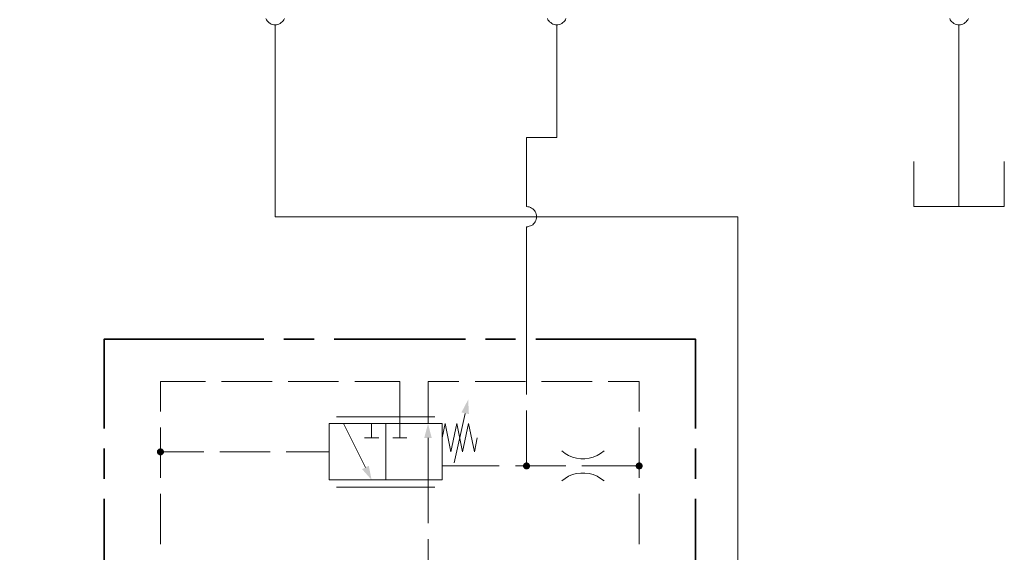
# Model space of a CAD drawing. Header units: millimetres. Extents: x 0 to 203, y 0 to 47.
# Tile 120 of 196: x 145.45 to 149.3, y 9.95 to 12.03. Entities that reach past the tile are written whole.
import ezdxf

# ---------------------------------------------------------------- set-up
doc = ezdxf.new("R2010")
doc.units = ezdxf.units.MM
doc.layers.add('PDF_Geomertry', color=7, linetype='Continuous')
doc.layers.add('PDF_Solid Fills', color=7, linetype='Continuous')

msp = doc.modelspace()

# ---------------------------------------------------------------- hatches: boundary and pattern name
at = {"layer": 'PDF_Solid Fills', "transparency": 33554559}
for points in [[(146.0018, 10.3396), (145.9902, 10.3465), (145.9907, 10.3479)], [(146.0018, 10.3396), (145.9907, 10.3479), (145.9921, 10.3493)], [(146.0018, 10.3396), (145.9921, 10.3493), (145.9935, 10.3507)], [(146.0018, 10.3396), (145.9935, 10.3507), (145.9949, 10.3512)], [(146.0018, 10.3396), (145.9949, 10.3512), (145.9963, 10.3526)], [(146.0018, 10.3396), (145.9963, 10.3526), (145.9985, 10.3526)], [(146.0018, 10.3396), (145.9985, 10.3526), (145.9999, 10.3535)], [(146.0018, 10.3396), (145.9999, 10.3535), (146.0018, 10.3535)], [(146.0018, 10.3396), (146.0032, 10.3535), (146.0054, 10.3526)], [(146.0018, 10.3396), (146.0018, 10.3535), (146.0032, 10.3535)], [(146.0018, 10.3396), (146.0068, 10.3526), (146.0088, 10.3512)], [(146.0018, 10.3396), (146.0054, 10.3526), (146.0068, 10.3526)], [(146.0018, 10.3396), (146.0088, 10.3512), (146.0102, 10.3507)], [(146.0018, 10.3396), (146.0102, 10.3507), (146.0115, 10.3493)], [(146.0018, 10.3396), (146.0115, 10.3493), (146.0124, 10.3479)], [(146.0018, 10.3396), (146.0124, 10.3479), (146.0138, 10.3465)], [(146.0018, 10.3396), (145.9879, 10.3415), (145.9888, 10.3429)], [(146.0018, 10.3396), (145.9879, 10.3396), (145.9879, 10.3415)], [(146.0018, 10.3396), (145.9879, 10.3382), (145.9879, 10.3396)], [(146.0018, 10.3396), (145.9888, 10.336), (145.9879, 10.3382)], [(146.0018, 10.3396), (145.9888, 10.3451), (145.9902, 10.3465)], [(146.0018, 10.3396), (145.9888, 10.3429), (145.9888, 10.3451)], [(146.0018, 10.3396), (145.9888, 10.3346), (145.9888, 10.336)], [(146.0018, 10.3396), (145.9902, 10.3326), (145.9888, 10.3346)], [(146.0018, 10.3396), (145.9907, 10.3312), (145.9902, 10.3326)], [(146.0018, 10.3396), (145.9921, 10.3299), (145.9907, 10.3312)], [(146.0018, 10.3396), (145.9935, 10.329), (145.9921, 10.3299)], [(146.0018, 10.3396), (145.9949, 10.3276), (145.9935, 10.329)], [(146.0018, 10.3396), (145.9963, 10.3271), (145.9949, 10.3276)], [(146.0018, 10.3396), (145.9985, 10.3263), (145.9963, 10.3271)], [(146.0018, 10.3396), (145.9999, 10.3263), (145.9985, 10.3263)], [(146.0018, 10.3396), (146.0018, 10.3257), (145.9999, 10.3263)], [(146.0018, 10.3396), (146.0138, 10.3465), (146.0143, 10.3451)], [(146.0018, 10.3396), (146.0143, 10.3451), (146.0152, 10.3429)], [(146.0018, 10.3396), (146.0152, 10.3429), (146.0152, 10.3415)], [(146.0018, 10.3396), (146.0152, 10.3415), (146.0157, 10.3396)], [(146.0018, 10.3396), (146.0032, 10.3263), (146.0018, 10.3257)], [(146.0018, 10.3396), (146.0054, 10.3263), (146.0032, 10.3263)], [(146.0018, 10.3396), (146.0068, 10.3271), (146.0054, 10.3263)], [(146.0018, 10.3396), (146.0088, 10.3276), (146.0068, 10.3271)], [(146.0018, 10.3396), (146.0102, 10.329), (146.0088, 10.3276)], [(146.0018, 10.3396), (146.0115, 10.3299), (146.0102, 10.329)], [(146.0018, 10.3396), (146.0124, 10.3312), (146.0115, 10.3299)], [(146.0018, 10.3396), (146.0138, 10.3326), (146.0124, 10.3312)], [(146.0018, 10.3396), (146.0143, 10.3346), (146.0138, 10.3326)], [(146.0018, 10.3396), (146.0152, 10.336), (146.0143, 10.3346)], [(146.0018, 10.3396), (146.0152, 10.3382), (146.0152, 10.336)], [(146.0018, 10.3396), (146.0157, 10.3396), (146.0152, 10.3382)], [(147.4318, 10.2846), (147.4179, 10.2846), (147.4185, 10.2868)], [(147.4318, 10.2846), (147.4179, 10.2846), (147.4185, 10.2868)], [(147.4318, 10.2846), (147.4185, 10.2826), (147.4179, 10.2846)], [(147.4318, 10.2846), (147.4185, 10.2826), (147.4179, 10.2846)], [(147.4318, 10.2846), (147.4185, 10.2882), (147.4193, 10.2901)], [(147.4318, 10.2846), (147.4185, 10.2882), (147.4193, 10.2901)], [(147.4318, 10.2846), (147.4185, 10.2868), (147.4185, 10.2882)], [(147.4318, 10.2846), (147.4185, 10.2868), (147.4185, 10.2882)], [(147.4318, 10.2846), (147.4185, 10.2813), (147.4185, 10.2826)], [(147.4318, 10.2846), (147.4193, 10.279), (147.4185, 10.2813)], [(147.4318, 10.2846), (147.4185, 10.2813), (147.4185, 10.2826)], [(147.4318, 10.2846), (147.4193, 10.279), (147.4185, 10.2813)], [(147.4318, 10.2846), (147.4193, 10.2901), (147.4199, 10.2915)], [(147.4318, 10.2846), (147.4193, 10.2901), (147.4199, 10.2915)], [(147.4318, 10.2846), (147.4199, 10.2776), (147.4193, 10.279)], [(147.4318, 10.2846), (147.4199, 10.2776), (147.4193, 10.279)], [(147.4318, 10.2846), (147.4199, 10.2915), (147.4213, 10.2929)], [(147.4318, 10.2846), (147.4199, 10.2915), (147.4213, 10.2929)], [(147.4318, 10.2846), (147.4213, 10.2763), (147.4199, 10.2776)], [(147.4318, 10.2846), (147.4213, 10.2763), (147.4199, 10.2776)], [(147.4318, 10.2846), (147.4213, 10.2929), (147.4221, 10.2943)], [(147.4318, 10.2846), (147.4213, 10.2929), (147.4221, 10.2943)], [(147.4318, 10.2846), (147.4221, 10.2749), (147.4213, 10.2763)], [(147.4318, 10.2846), (147.4221, 10.2749), (147.4213, 10.2763)], [(147.4318, 10.2846), (147.4221, 10.2943), (147.4235, 10.2957)], [(147.4318, 10.2846), (147.4221, 10.2943), (147.4235, 10.2957)], [(147.4318, 10.2846), (147.4235, 10.2735), (147.4221, 10.2749)], [(147.4318, 10.2846), (147.4235, 10.2735), (147.4221, 10.2749)], [(147.4318, 10.2846), (147.4235, 10.2957), (147.4249, 10.2965)], [(147.4318, 10.2846), (147.4235, 10.2957), (147.4249, 10.2965)], [(147.4318, 10.2846), (147.4249, 10.2729), (147.4235, 10.2735)], [(147.4318, 10.2846), (147.4249, 10.2729), (147.4235, 10.2735)], [(147.4318, 10.2846), (147.4249, 10.2965), (147.4268, 10.2971)], [(147.4318, 10.2846), (147.4249, 10.2965), (147.4268, 10.2971)], [(147.4318, 10.2846), (147.4268, 10.2721), (147.4249, 10.2729)], [(147.4318, 10.2846), (147.4268, 10.2721), (147.4249, 10.2729)], [(147.4318, 10.2846), (147.4268, 10.2971), (147.4282, 10.2979)], [(147.4318, 10.2846), (147.4268, 10.2971), (147.4282, 10.2979)], [(147.4318, 10.2846), (147.4282, 10.2715), (147.4268, 10.2721)], [(147.4318, 10.2846), (147.4282, 10.2715), (147.4268, 10.2721)], [(147.4318, 10.2846), (147.4282, 10.2979), (147.4304, 10.2985)], [(147.4318, 10.2846), (147.4282, 10.2979), (147.4304, 10.2985)], [(147.4318, 10.2846), (147.4304, 10.2707), (147.4282, 10.2715)], [(147.4318, 10.2846), (147.4304, 10.2707), (147.4282, 10.2715)], [(147.4318, 10.2846), (147.4304, 10.2985), (147.4318, 10.2985)], [(147.4318, 10.2846), (147.4304, 10.2985), (147.4318, 10.2985)], [(147.4318, 10.2846), (147.4318, 10.2707), (147.4304, 10.2707)], [(147.4318, 10.2846), (147.4318, 10.2707), (147.4304, 10.2707)], [(147.4318, 10.2846), (147.4338, 10.2985), (147.4352, 10.2979)], [(147.4318, 10.2846), (147.4318, 10.2985), (147.4338, 10.2985)], [(147.4318, 10.2846), (147.4338, 10.2985), (147.4352, 10.2979)], [(147.4318, 10.2846), (147.4318, 10.2985), (147.4338, 10.2985)], [(147.4318, 10.2846), (147.4352, 10.2979), (147.4374, 10.2971)], [(147.4318, 10.2846), (147.4352, 10.2979), (147.4374, 10.2971)], [(147.4318, 10.2846), (147.4374, 10.2971), (147.4388, 10.2965)], [(147.4318, 10.2846), (147.4374, 10.2971), (147.4388, 10.2965)], [(147.4318, 10.2846), (147.4388, 10.2965), (147.4402, 10.2957)], [(147.4318, 10.2846), (147.4388, 10.2965), (147.4402, 10.2957)], [(147.4318, 10.2846), (147.4402, 10.2957), (147.4415, 10.2943)], [(147.4318, 10.2846), (147.4402, 10.2957), (147.4415, 10.2943)], [(147.4318, 10.2846), (147.4415, 10.2943), (147.4429, 10.2929)], [(147.4318, 10.2846), (147.4415, 10.2943), (147.4429, 10.2929)], [(147.4318, 10.2846), (147.4429, 10.2929), (147.4435, 10.2915)], [(147.4318, 10.2846), (147.4429, 10.2929), (147.4435, 10.2915)], [(147.4318, 10.2846), (147.4435, 10.2915), (147.4449, 10.2901)], [(147.4318, 10.2846), (147.4435, 10.2915), (147.4449, 10.2901)], [(147.4318, 10.2846), (147.4449, 10.2901), (147.4449, 10.2882)], [(147.4318, 10.2846), (147.4449, 10.2901), (147.4449, 10.2882)], [(147.4318, 10.2846), (147.4449, 10.2882), (147.4457, 10.2868)], [(147.4318, 10.2846), (147.4449, 10.2882), (147.4457, 10.2868)], [(147.4318, 10.2846), (147.4457, 10.2868), (147.4457, 10.2846)], [(147.4318, 10.2846), (147.4457, 10.2868), (147.4457, 10.2846)], [(147.4318, 10.2846), (147.4338, 10.2707), (147.4318, 10.2707)], [(147.4318, 10.2846), (147.4352, 10.2715), (147.4338, 10.2707)], [(147.4318, 10.2846), (147.4374, 10.2721), (147.4352, 10.2715)], [(147.4318, 10.2846), (147.4388, 10.2729), (147.4374, 10.2721)], [(147.4318, 10.2846), (147.4402, 10.2735), (147.4388, 10.2729)], [(147.4318, 10.2846), (147.4415, 10.2749), (147.4402, 10.2735)], [(147.4318, 10.2846), (147.4429, 10.2763), (147.4415, 10.2749)], [(147.4318, 10.2846), (147.4435, 10.2776), (147.4429, 10.2763)], [(147.4318, 10.2846), (147.4449, 10.279), (147.4435, 10.2776)], [(147.4318, 10.2846), (147.4449, 10.2813), (147.4449, 10.279)], [(147.4318, 10.2846), (147.4457, 10.2826), (147.4449, 10.2813)], [(147.4318, 10.2846), (147.4457, 10.2846), (147.4457, 10.2826)], [(147.4318, 10.2846), (147.4338, 10.2707), (147.4318, 10.2707)], [(147.4318, 10.2846), (147.4352, 10.2715), (147.4338, 10.2707)], [(147.4318, 10.2846), (147.4374, 10.2721), (147.4352, 10.2715)], [(147.4318, 10.2846), (147.4388, 10.2729), (147.4374, 10.2721)], [(147.4318, 10.2846), (147.4402, 10.2735), (147.4388, 10.2729)], [(147.4318, 10.2846), (147.4415, 10.2749), (147.4402, 10.2735)], [(147.4318, 10.2846), (147.4429, 10.2763), (147.4415, 10.2749)], [(147.4318, 10.2846), (147.4435, 10.2776), (147.4429, 10.2763)], [(147.4318, 10.2846), (147.4449, 10.279), (147.4435, 10.2776)], [(147.4318, 10.2846), (147.4449, 10.2813), (147.4449, 10.279)], [(147.4318, 10.2846), (147.4457, 10.2826), (147.4449, 10.2813)], [(147.4318, 10.2846), (147.4457, 10.2846), (147.4457, 10.2826)], [(147.8721, 10.2846), (147.8582, 10.2868), (147.8588, 10.2882)], [(147.8721, 10.2846), (147.8582, 10.2868), (147.8588, 10.2882)], [(147.8721, 10.2846), (147.8582, 10.2846), (147.8582, 10.2868)], [(147.8721, 10.2846), (147.8582, 10.2846), (147.8582, 10.2868)], [(147.8721, 10.2846), (147.8582, 10.2826), (147.8582, 10.2846)], [(147.8721, 10.2846), (147.8588, 10.2813), (147.8582, 10.2826)], [(147.8721, 10.2846), (147.8582, 10.2826), (147.8582, 10.2846)], [(147.8721, 10.2846), (147.8588, 10.2813), (147.8582, 10.2826)], [(147.8721, 10.2846), (147.8588, 10.2882), (147.8596, 10.2901)], [(147.8721, 10.2846), (147.8588, 10.2882), (147.8596, 10.2901)], [(147.8721, 10.2846), (147.8596, 10.279), (147.8588, 10.2813)], [(147.8721, 10.2846), (147.8596, 10.279), (147.8588, 10.2813)], [(147.8721, 10.2846), (147.8596, 10.2901), (147.8602, 10.2915)], [(147.8721, 10.2846), (147.8596, 10.2901), (147.8602, 10.2915)], [(147.8721, 10.2846), (147.8602, 10.2776), (147.8596, 10.279)], [(147.8721, 10.2846), (147.8602, 10.2776), (147.8596, 10.279)], [(147.8721, 10.2846), (147.8602, 10.2915), (147.861, 10.2929)], [(147.8721, 10.2846), (147.8602, 10.2915), (147.861, 10.2929)], [(147.8721, 10.2846), (147.861, 10.2763), (147.8602, 10.2776)], [(147.8721, 10.2846), (147.861, 10.2763), (147.8602, 10.2776)], [(147.8721, 10.2846), (147.861, 10.2929), (147.8624, 10.2943)], [(147.8721, 10.2846), (147.861, 10.2929), (147.8624, 10.2943)], [(147.8721, 10.2846), (147.8624, 10.2749), (147.861, 10.2763)], [(147.8721, 10.2846), (147.8624, 10.2749), (147.861, 10.2763)], [(147.8721, 10.2846), (147.8624, 10.2943), (147.8638, 10.2957)], [(147.8721, 10.2846), (147.8624, 10.2943), (147.8638, 10.2957)], [(147.8721, 10.2846), (147.8638, 10.2735), (147.8624, 10.2749)], [(147.8721, 10.2846), (147.8638, 10.2735), (147.8624, 10.2749)], [(147.8721, 10.2846), (147.8638, 10.2957), (147.8652, 10.2965)], [(147.8721, 10.2846), (147.8638, 10.2957), (147.8652, 10.2965)], [(147.8721, 10.2846), (147.8652, 10.2729), (147.8638, 10.2735)], [(147.8721, 10.2846), (147.8652, 10.2729), (147.8638, 10.2735)], [(147.8721, 10.2846), (147.8652, 10.2965), (147.8665, 10.2971)], [(147.8721, 10.2846), (147.8652, 10.2965), (147.8665, 10.2971)], [(147.8721, 10.2846), (147.8665, 10.2721), (147.8652, 10.2729)], [(147.8721, 10.2846), (147.8665, 10.2721), (147.8652, 10.2729)], [(147.8721, 10.2846), (147.8665, 10.2971), (147.8685, 10.2979)], [(147.8721, 10.2846), (147.8665, 10.2971), (147.8685, 10.2979)], [(147.8721, 10.2846), (147.8685, 10.2715), (147.8665, 10.2721)], [(147.8721, 10.2846), (147.8685, 10.2715), (147.8665, 10.2721)], [(147.8721, 10.2846), (147.8685, 10.2979), (147.8699, 10.2985)], [(147.8721, 10.2846), (147.8685, 10.2979), (147.8699, 10.2985)], [(147.8721, 10.2846), (147.8699, 10.2707), (147.8685, 10.2715)], [(147.8721, 10.2846), (147.8699, 10.2707), (147.8685, 10.2715)], [(147.8721, 10.2846), (147.8699, 10.2985), (147.8721, 10.2985)], [(147.8721, 10.2846), (147.8699, 10.2985), (147.8721, 10.2985)], [(147.8721, 10.2846), (147.8721, 10.2707), (147.8699, 10.2707)], [(147.8721, 10.2846), (147.8721, 10.2707), (147.8699, 10.2707)], [(147.8721, 10.2846), (147.874, 10.2985), (147.8754, 10.2979)], [(147.8721, 10.2846), (147.8721, 10.2985), (147.874, 10.2985)], [(147.8721, 10.2846), (147.874, 10.2985), (147.8754, 10.2979)], [(147.8721, 10.2846), (147.8721, 10.2985), (147.874, 10.2985)], [(147.8721, 10.2846), (147.8754, 10.2979), (147.8777, 10.2971)], [(147.8721, 10.2846), (147.8754, 10.2979), (147.8777, 10.2971)], [(147.8721, 10.2846), (147.8777, 10.2971), (147.879, 10.2965)], [(147.8721, 10.2846), (147.8777, 10.2971), (147.879, 10.2965)], [(147.8721, 10.2846), (147.879, 10.2965), (147.8804, 10.2957)], [(147.8721, 10.2846), (147.879, 10.2965), (147.8804, 10.2957)], [(147.8721, 10.2846), (147.8804, 10.2957), (147.8818, 10.2943)], [(147.8721, 10.2846), (147.8804, 10.2957), (147.8818, 10.2943)], [(147.8721, 10.2846), (147.8818, 10.2943), (147.8832, 10.2929)], [(147.8721, 10.2846), (147.8818, 10.2943), (147.8832, 10.2929)], [(147.8721, 10.2846), (147.8832, 10.2929), (147.8838, 10.2915)], [(147.8721, 10.2846), (147.8832, 10.2929), (147.8838, 10.2915)], [(147.8721, 10.2846), (147.8838, 10.2915), (147.8846, 10.2901)], [(147.8721, 10.2846), (147.8838, 10.2915), (147.8846, 10.2901)], [(147.8721, 10.2846), (147.8846, 10.2901), (147.8852, 10.2882)], [(147.8721, 10.2846), (147.8846, 10.2901), (147.8852, 10.2882)], [(147.8721, 10.2846), (147.8852, 10.2882), (147.886, 10.2868)], [(147.8721, 10.2846), (147.8852, 10.2882), (147.886, 10.2868)], [(147.8721, 10.2846), (147.886, 10.2868), (147.886, 10.2846)], [(147.8721, 10.2846), (147.886, 10.2868), (147.886, 10.2846)], [(147.8721, 10.2846), (147.874, 10.2707), (147.8721, 10.2707)], [(147.8721, 10.2846), (147.8754, 10.2715), (147.874, 10.2707)], [(147.8721, 10.2846), (147.8777, 10.2721), (147.8754, 10.2715)], [(147.8721, 10.2846), (147.879, 10.2729), (147.8777, 10.2721)], [(147.8721, 10.2846), (147.8804, 10.2735), (147.879, 10.2729)], [(147.8721, 10.2846), (147.8818, 10.2749), (147.8804, 10.2735)], [(147.8721, 10.2846), (147.8832, 10.2763), (147.8818, 10.2749)], [(147.8721, 10.2846), (147.8838, 10.2776), (147.8832, 10.2763)], [(147.8721, 10.2846), (147.8846, 10.279), (147.8838, 10.2776)], [(147.8721, 10.2846), (147.8852, 10.2813), (147.8846, 10.279)], [(147.8721, 10.2846), (147.886, 10.2826), (147.8852, 10.2813)], [(147.8721, 10.2846), (147.886, 10.2846), (147.886, 10.2826)], [(147.8721, 10.2846), (147.874, 10.2707), (147.8721, 10.2707)], [(147.8721, 10.2846), (147.8754, 10.2715), (147.874, 10.2707)], [(147.8721, 10.2846), (147.8777, 10.2721), (147.8754, 10.2715)], [(147.8721, 10.2846), (147.879, 10.2729), (147.8777, 10.2721)], [(147.8721, 10.2846), (147.8804, 10.2735), (147.879, 10.2729)], [(147.8721, 10.2846), (147.8818, 10.2749), (147.8804, 10.2735)], [(147.8721, 10.2846), (147.8832, 10.2763), (147.8818, 10.2749)], [(147.8721, 10.2846), (147.8838, 10.2776), (147.8832, 10.2763)], [(147.8721, 10.2846), (147.8846, 10.279), (147.8838, 10.2776)], [(147.8721, 10.2846), (147.8852, 10.2813), (147.8846, 10.279)], [(147.8721, 10.2846), (147.886, 10.2826), (147.8852, 10.2813)], [(147.8721, 10.2846), (147.886, 10.2846), (147.886, 10.2826)]]:
    msp.add_hatch(color=256, dxfattribs=at).paths.add_polyline_path(points)

# ---------------------------------------------------------------- linework, layer by layer
at = {"layer": 'PDF_Geomertry', "lineweight": 15}
for points in [[(146.4499, 12.0096), (146.4499, 11.259), (148.2568, 11.259), (148.2568, 9.0193), (148.2568, 8.6896), (148.0921, 8.6896), (146.1665, 8.6896), (145.5068, 8.6896), (145.4518, 8.6896), (145.4518, 8.1396), (145.4518, 8.029)], [(146.4138, 12.034), (146.4157, 12.029), (146.4185, 12.0249), (146.4221, 12.0215), (146.4254, 12.0179), (146.4304, 12.0151), (146.4346, 12.0124), (146.4393, 12.011), (146.4443, 12.0096), (146.4499, 12.0096), (146.4546, 12.0096), (146.4596, 12.011), (146.4643, 12.0124), (146.4693, 12.0151), (146.4735, 12.0179), (146.4777, 12.0215), (146.481, 12.0249), (146.4838, 12.029), (146.486, 12.034)], [(147.4318, 11.2985), (147.4318, 11.5693), (147.5499, 11.5693), (147.5499, 12.0096)], [(147.5138, 12.034), (147.5157, 12.029), (147.5185, 12.0249), (147.5221, 12.0215), (147.5263, 12.0179), (147.5304, 12.0151), (147.5346, 12.0124), (147.5393, 12.011), (147.5449, 12.0096), (147.5499, 12.0096), (147.5546, 12.0096), (147.5602, 12.011), (147.5652, 12.0124), (147.5693, 12.0151), (147.5735, 12.0179), (147.5777, 12.0215), (147.581, 12.0249), (147.5838, 12.029), (147.586, 12.034)], [(149.0852, 12.034), (149.0874, 12.029), (149.0902, 12.0249), (149.0935, 12.0215), (149.0977, 12.0179), (149.1018, 12.0151), (149.1068, 12.0124), (149.1115, 12.011), (149.1165, 12.0096), (149.1213, 12.0096), (149.1268, 12.0096), (149.1318, 12.011), (149.1365, 12.0124), (149.1415, 12.0151), (149.1457, 12.0179), (149.149, 12.0215), (149.1527, 12.0249), (149.1554, 12.029), (149.1582, 12.034)], [(149.1213, 11.2985), (149.1213, 11.5576), (149.1213, 12.0096)], [(148.9449, 11.4749), (148.9449, 11.2985), (149.2985, 11.2985), (149.2985, 11.4749)], [(147.4318, 11.2201), (147.4374, 11.2201), (147.4421, 11.2215), (147.4471, 11.2229), (147.4518, 11.2249), (147.456, 11.2276), (147.4596, 11.2313), (147.4629, 11.2354), (147.4657, 11.2396), (147.4685, 11.2443), (147.4699, 11.2493), (147.4707, 11.254), (147.4713, 11.259), (147.4707, 11.2646), (147.4699, 11.2693), (147.4685, 11.2743), (147.4657, 11.279), (147.4629, 11.2832), (147.4596, 11.2868), (147.456, 11.2901), (147.4518, 11.2929), (147.4471, 11.2957), (147.4421, 11.2971), (147.4374, 11.2979), (147.4318, 11.2985), (147.4374, 11.2979), (147.4421, 11.2971), (147.4471, 11.2957), (147.4518, 11.2929), (147.456, 11.2901), (147.4596, 11.2868), (147.4629, 11.2832), (147.4657, 11.279), (147.4685, 11.2743), (147.4699, 11.2693), (147.4707, 11.2646), (147.4713, 11.259), (147.4707, 11.254), (147.4699, 11.2493), (147.4685, 11.2443), (147.4657, 11.2396), (147.4629, 11.2354), (147.4596, 11.2313), (147.456, 11.2276), (147.4518, 11.2249), (147.4471, 11.2229), (147.4421, 11.2215), (147.4374, 11.2201), (147.4318, 11.2201), (147.4318, 10.7799), (147.4318, 10.5638)], [(146.0018, 10.4979), (146.0018, 10.6146), (146.1782, 10.6146)], [(146.2407, 10.6146), (146.4379, 10.6146)], [(146.5004, 10.6146), (146.6977, 10.6146)], [(146.761, 10.6146), (146.9365, 10.6146), (146.9365, 10.4499), (146.9365, 10.3943)], [(147.1679, 10.6146), (147.0471, 10.6146), (147.0471, 10.4499)], [(147.4282, 10.6146), (147.231, 10.6146)], [(147.6879, 10.6146), (147.4907, 10.6146)], [(147.8721, 10.4979), (147.8721, 10.6146), (147.7504, 10.6146)], [(146.6893, 10.4771), (147.074, 10.4771)], [(147.149, 10.2965), (147.1921, 10.4901)], [(147.4318, 10.5007), (147.4318, 10.2846)], [(146.0018, 10.2382), (146.0018, 10.4354)], [(146.7171, 10.4499), (146.8027, 10.279)], [(146.8268, 10.4499), (146.8268, 10.3943)], [(147.1018, 10.3943), (147.1138, 10.4499), (147.1365, 10.3396), (147.1596, 10.4499), (147.1824, 10.3396), (147.2054, 10.4499), (147.2282, 10.3396), (147.2393, 10.3943)], [(147.8721, 10.4354), (147.8721, 10.2382)], [(146.8546, 10.3943), (146.799, 10.3943)], [(146.9643, 10.3943), (146.9096, 10.3943)], [(147.0471, 10.061), (147.0471, 10.2299), (147.0471, 10.3943)], [(146.0018, 10.3396), (146.1707, 10.3396)], [(146.2332, 10.3396), (146.4304, 10.3396)], [(146.4929, 10.3396), (146.6615, 10.3396)], [(147.5693, 10.3438), (147.5824, 10.3332), (147.5963, 10.3249), (147.6115, 10.3188), (147.6277, 10.3146), (147.6435, 10.3124), (147.6602, 10.3124), (147.6763, 10.3146), (147.6921, 10.3188), (147.7074, 10.3249), (147.7213, 10.3332), (147.7346, 10.3438)], [(147.1018, 10.2846), (147.3254, 10.2846)], [(147.3888, 10.2846), (147.5852, 10.2846)], [(147.6485, 10.2846), (147.8721, 10.2846)], [(147.7346, 10.2257), (147.7213, 10.236), (147.7074, 10.2443), (147.6921, 10.2507), (147.6763, 10.2549), (147.6602, 10.2568), (147.6435, 10.2568), (147.6277, 10.2549), (147.6115, 10.2507), (147.5963, 10.2443), (147.5824, 10.236), (147.5693, 10.2257)], [(147.074, 10.2021), (146.6893, 10.2021)], [(146.0018, 9.9785), (146.0018, 10.1757)], [(147.8721, 10.1757), (147.8721, 9.9785)], [(147.0471, 9.8013), (147.0471, 9.9979)]]:
    msp.add_lwpolyline(points, dxfattribs=at)
at = {"layer": 'PDF_Geomertry', "lineweight": 35}
for points in [[(146.4054, 10.7799), (145.7818, 10.7799), (145.7818, 10.4313)], [(146.6027, 10.7799), (146.4838, 10.7799)], [(147.1929, 10.7799), (146.681, 10.7799)], [(147.3893, 10.7799), (147.2713, 10.7799)], [(148.0921, 10.4313), (148.0921, 10.7799), (147.4685, 10.7799)], [(145.7818, 10.3526), (145.7818, 10.234)], [(148.0921, 10.234), (148.0921, 10.3526)], [(145.7818, 10.1554), (145.7818, 9.6437)], [(148.0921, 9.6437), (148.0921, 10.1554)]]:
    msp.add_lwpolyline(points, dxfattribs=at)
at = {"layer": 'PDF_Geomertry', "lineweight": 15}
for points in [[(146.6615, 10.2299), (146.8818, 10.2299), (146.8818, 10.4499), (146.6615, 10.4499), (146.6615, 10.2299)], [(146.8818, 10.4499), (147.1018, 10.4499), (147.1018, 10.2299), (146.8818, 10.2299), (146.8818, 10.4499)]]:
    msp.add_lwpolyline(points, close=True, dxfattribs=at)
at = {"layer": 'PDF_Geomertry', "lineweight": 0}
for points in [[(145.9949, 10.3396), (145.9949, 10.3388), (145.9949, 10.3382), (145.9957, 10.3368), (145.9957, 10.336), (145.9963, 10.3354), (145.9971, 10.3346), (145.9977, 10.334), (145.9985, 10.334), (145.999, 10.3332), (145.9999, 10.3332), (146.0004, 10.3326), (146.0018, 10.3326), (146.0027, 10.3326), (146.0032, 10.3332), (146.0046, 10.3332), (146.0054, 10.334), (146.006, 10.334), (146.0068, 10.3346), (146.0074, 10.3354), (146.0074, 10.336), (146.0082, 10.3368), (146.0082, 10.3382), (146.0088, 10.3388), (146.0088, 10.3396), (146.0088, 10.341), (146.0082, 10.3415), (146.0082, 10.3424), (146.0074, 10.3429), (146.0074, 10.3438), (146.0068, 10.3443), (146.006, 10.3451), (146.0054, 10.3457), (146.0046, 10.3457), (146.0032, 10.3465), (146.0027, 10.3465), (146.0018, 10.3465), (146.0004, 10.3465), (145.9999, 10.3465), (145.999, 10.3457), (145.9985, 10.3457), (145.9977, 10.3451), (145.9971, 10.3443), (145.9963, 10.3438), (145.9957, 10.3429), (145.9957, 10.3424), (145.9949, 10.3415), (145.9949, 10.341), (145.9949, 10.3396)], [(147.4249, 10.2846), (147.4249, 10.284), (147.4254, 10.2826), (147.4254, 10.2818), (147.4263, 10.2813), (147.4263, 10.2804), (147.4268, 10.2799), (147.4277, 10.279), (147.4282, 10.2785), (147.4296, 10.2785), (147.4304, 10.2776), (147.431, 10.2776), (147.4318, 10.2776), (147.4332, 10.2776), (147.4338, 10.2776), (147.4346, 10.2785), (147.4352, 10.2785), (147.436, 10.279), (147.4365, 10.2799), (147.4374, 10.2804), (147.4379, 10.2813), (147.4379, 10.2818), (147.4388, 10.2826), (147.4388, 10.284), (147.4388, 10.2846), (147.4388, 10.2854), (147.4388, 10.2868), (147.4379, 10.2874), (147.4379, 10.2882), (147.4374, 10.2887), (147.4365, 10.2896), (147.436, 10.2901), (147.4352, 10.291), (147.4346, 10.291), (147.4338, 10.2915), (147.4332, 10.2915), (147.4318, 10.2915), (147.431, 10.2915), (147.4304, 10.2915), (147.4296, 10.291), (147.4282, 10.291), (147.4277, 10.2901), (147.4268, 10.2896), (147.4263, 10.2887), (147.4263, 10.2882), (147.4254, 10.2874), (147.4254, 10.2868), (147.4249, 10.2854), (147.4249, 10.2846)], [(147.4249, 10.2846), (147.4249, 10.284), (147.4254, 10.2826), (147.4254, 10.2818), (147.4263, 10.2813), (147.4263, 10.2804), (147.4268, 10.2799), (147.4277, 10.279), (147.4282, 10.2785), (147.4296, 10.2785), (147.4304, 10.2776), (147.431, 10.2776), (147.4318, 10.2776), (147.4332, 10.2776), (147.4338, 10.2776), (147.4346, 10.2785), (147.4352, 10.2785), (147.436, 10.279), (147.4365, 10.2799), (147.4374, 10.2804), (147.4379, 10.2813), (147.4379, 10.2818), (147.4388, 10.2826), (147.4388, 10.284), (147.4388, 10.2846), (147.4388, 10.2854), (147.4388, 10.2868), (147.4379, 10.2874), (147.4379, 10.2882), (147.4374, 10.2887), (147.4365, 10.2896), (147.436, 10.2901), (147.4352, 10.291), (147.4346, 10.291), (147.4338, 10.2915), (147.4332, 10.2915), (147.4318, 10.2915), (147.431, 10.2915), (147.4304, 10.2915), (147.4296, 10.291), (147.4282, 10.291), (147.4277, 10.2901), (147.4268, 10.2896), (147.4263, 10.2887), (147.4263, 10.2882), (147.4254, 10.2874), (147.4254, 10.2868), (147.4249, 10.2854), (147.4249, 10.2846)], [(147.8652, 10.2846), (147.8652, 10.284), (147.8652, 10.2826), (147.8657, 10.2818), (147.8657, 10.2813), (147.8665, 10.2804), (147.8671, 10.2799), (147.8679, 10.279), (147.8685, 10.2785), (147.8693, 10.2785), (147.8699, 10.2776), (147.8713, 10.2776), (147.8721, 10.2776), (147.8727, 10.2776), (147.874, 10.2776), (147.8749, 10.2785), (147.8754, 10.2785), (147.8763, 10.279), (147.8768, 10.2799), (147.8777, 10.2804), (147.8782, 10.2813), (147.8782, 10.2818), (147.879, 10.2826), (147.879, 10.284), (147.879, 10.2846), (147.879, 10.2854), (147.879, 10.2868), (147.8782, 10.2874), (147.8782, 10.2882), (147.8777, 10.2887), (147.8768, 10.2896), (147.8763, 10.2901), (147.8754, 10.291), (147.8749, 10.291), (147.874, 10.2915), (147.8727, 10.2915), (147.8721, 10.2915), (147.8713, 10.2915), (147.8699, 10.2915), (147.8693, 10.291), (147.8685, 10.291), (147.8679, 10.2901), (147.8671, 10.2896), (147.8665, 10.2887), (147.8657, 10.2882), (147.8657, 10.2874), (147.8652, 10.2868), (147.8652, 10.2854), (147.8652, 10.2846)], [(147.8652, 10.2846), (147.8652, 10.284), (147.8652, 10.2826), (147.8657, 10.2818), (147.8657, 10.2813), (147.8665, 10.2804), (147.8671, 10.2799), (147.8679, 10.279), (147.8685, 10.2785), (147.8693, 10.2785), (147.8699, 10.2776), (147.8713, 10.2776), (147.8721, 10.2776), (147.8727, 10.2776), (147.874, 10.2776), (147.8749, 10.2785), (147.8754, 10.2785), (147.8763, 10.279), (147.8768, 10.2799), (147.8777, 10.2804), (147.8782, 10.2813), (147.8782, 10.2818), (147.879, 10.2826), (147.879, 10.284), (147.879, 10.2846), (147.879, 10.2854), (147.879, 10.2868), (147.8782, 10.2874), (147.8782, 10.2882), (147.8777, 10.2887), (147.8768, 10.2896), (147.8763, 10.2901), (147.8754, 10.291), (147.8749, 10.291), (147.874, 10.2915), (147.8727, 10.2915), (147.8721, 10.2915), (147.8713, 10.2915), (147.8699, 10.2915), (147.8693, 10.291), (147.8685, 10.291), (147.8679, 10.2901), (147.8671, 10.2896), (147.8665, 10.2887), (147.8657, 10.2882), (147.8657, 10.2874), (147.8652, 10.2868), (147.8652, 10.2854), (147.8652, 10.2846)]]:
    msp.add_lwpolyline(points, close=True, dxfattribs=at)
at = {"layer": 'PDF_Solid Fills', "transparency": 33554559}
for points in [[(147.1777, 10.4938), (147.2068, 10.4874), (147.1777, 10.4938), (147.204, 10.5438)], [(147.0324, 10.3943), (147.0615, 10.3943), (147.0324, 10.3943), (147.0471, 10.4499)], [(146.8157, 10.2854), (146.7893, 10.2721), (146.8157, 10.2854), (146.8268, 10.2299)]]:
    msp.add_solid(points, dxfattribs=at)

doc.saveas('drawing.dxf')
